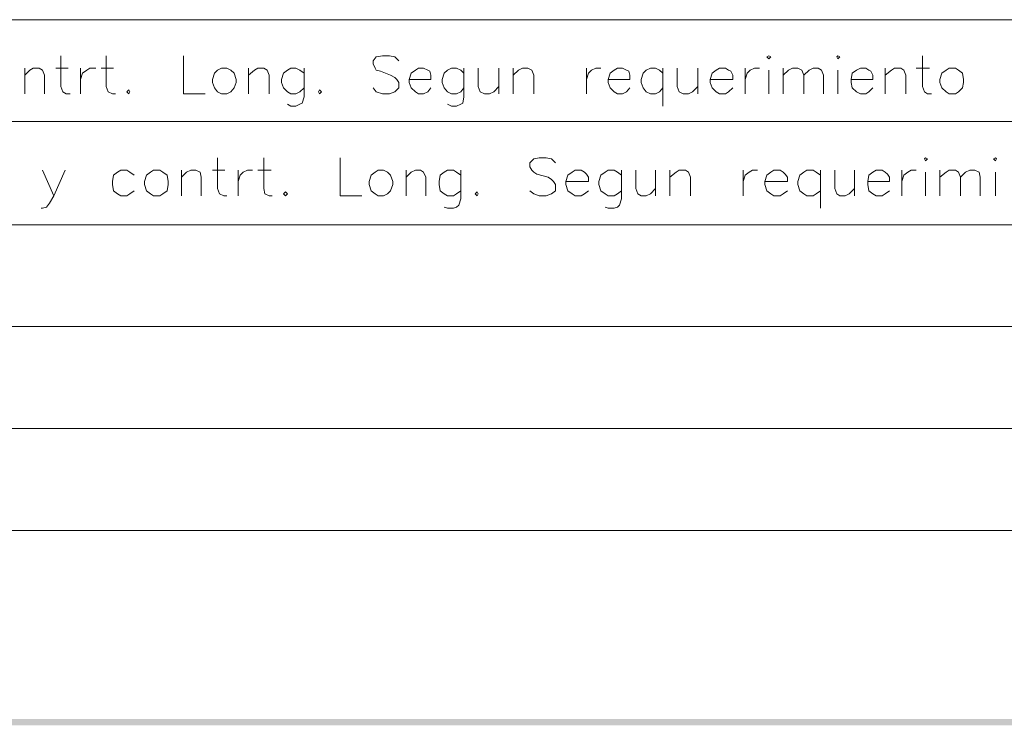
# Model space of a CAD drawing. Header units: millimetres. Extents: x 7 to 3083, y -677 to 294.
# Tile 172 of 256: x 1405 to 1445, y 35 to 64. Entities that reach past the tile are written whole.
import ezdxf

# ---------------------------------------------------------------- set-up
doc = ezdxf.new("R2010")
doc.units = ezdxf.units.MM
for name, color, linetype, lineweight in [('DGE_CONTORNOS', 7, 'Continuous', 0), ('DGE_DATOS', 7, 'Continuous', 0), ('DGE_RELLENO', 7, 'Continuous', 0)]:
    doc.layers.add(name, color=color, linetype=linetype, lineweight=lineweight)

# ---------------------------------------------------------------- blocks, each defined once
blk = doc.blocks.new('DGE_BT_005')
at = {"layer": 'DGE_RELLENO', "true_color": 0x000000}
for points in [[(23.4527, 34.8263), (23.7067, 34.5723), (201.9723, 34.8263)], [(23.7067, 34.5723), (201.9723, 34.8263), (201.8453, 34.5723)]]:
    blk.add_hatch(color=18, dxfattribs=at).paths.add_polyline_path(points, flags=0)
at = {"layer": 'DGE_CONTORNOS', "lineweight": 5}
for points in [[(23.5797, 63.5707), (201.9723, 63.5707)], [(23.5797, 59.3797), (201.9723, 59.3797)], [(23.5797, 55.1464), (201.9723, 55.1464)], [(23.5797, 50.9554), (201.9723, 50.9554)], [(23.5797, 46.7644), (201.9723, 46.7644)]]:
    blk.add_lwpolyline(points, dxfattribs=at)
at = {"layer": 'DGE_CONTORNOS', "lineweight": 13}
for points in [[(126.5767, 62.089), (126.5767, 60.819), (126.6613, 60.6074), (126.7883, 60.5227), (126.9577, 60.5227)], [(128.4393, 62.089), (128.4393, 60.819), (128.524, 60.6074), (128.6933, 60.5227), (128.8203, 60.5227)], [(131.6143, 62.089), (131.6143, 60.5227), (132.5033, 60.5227)], [(140.462, 61.8774), (140.2927, 62.0467), (140.081, 62.089), (139.7847, 62.089), (139.5307, 62.0467), (139.4037, 61.8774), (139.4037, 61.7504), (139.4883, 61.581), (139.5307, 61.4964), (139.7, 61.454), (140.1233, 61.2847), (140.2927, 61.2), (140.3773, 61.1154), (140.462, 60.9884), (140.462, 60.7767), (140.2927, 60.6074), (140.081, 60.5227), (139.7847, 60.5227), (139.5307, 60.6074), (139.4037, 60.7767)], [(155.575, 62.0467), (155.6597, 62.089), (155.7443, 62.0467), (155.6597, 61.962), (155.575, 62.0467)], [(158.4537, 62.0467), (158.496, 62.089), (158.5807, 62.0467), (158.496, 61.962), (158.4537, 62.0467)], [(161.9673, 62.089), (161.9673, 60.819), (162.052, 60.6074), (162.179, 60.5227), (162.3483, 60.5227)], [(125.095, 61.581), (125.095, 60.5227)], [(125.095, 61.2847), (125.3067, 61.4964), (125.4337, 61.581), (125.6877, 61.581), (125.8147, 61.4964), (125.8993, 61.2847), (125.8993, 60.5227)], [(126.365, 61.581), (126.873, 61.581)], [(127.381, 61.581), (127.381, 60.5227)], [(127.381, 61.1154), (127.4657, 61.3694), (127.635, 61.4964), (127.762, 61.581), (128.016, 61.581)], [(128.2277, 61.581), (128.7357, 61.581)], [(133.1807, 61.581), (133.0113, 61.4964), (132.8843, 61.3694), (132.7997, 61.1154), (132.7997, 60.9884), (132.8843, 60.7767), (133.0113, 60.6074), (133.1807, 60.5227), (133.3923, 60.5227), (133.5617, 60.6074), (133.6887, 60.7767), (133.7733, 60.9884), (133.7733, 61.1154), (133.6887, 61.3694), (133.5617, 61.4964), (133.3923, 61.581), (133.1807, 61.581)], [(134.2813, 61.581), (134.2813, 60.5227)], [(134.2813, 61.2847), (134.5353, 61.4964), (134.6623, 61.581), (134.9163, 61.581), (135.0433, 61.4964), (135.128, 61.2847), (135.128, 60.5227)], [(136.5673, 61.3694), (136.398, 61.4964), (136.2287, 61.581), (136.017, 61.581), (135.89, 61.4964), (135.7207, 61.3694), (135.636, 61.1154), (135.636, 60.9884), (135.7207, 60.7767), (135.89, 60.6074), (136.017, 60.5227), (136.2287, 60.5227), (136.398, 60.6074), (136.5673, 60.7767)], [(136.5673, 61.581), (136.5673, 60.3957), (136.4827, 60.1417), (136.398, 60.0994), (136.2287, 60.0147), (136.017, 60.0147), (135.89, 60.0994)], [(140.8853, 61.1154), (141.7743, 61.1154), (141.7743, 61.2847), (141.732, 61.454), (141.6473, 61.4964), (141.478, 61.581), (141.2663, 61.581), (141.1393, 61.4964), (140.97, 61.3694), (140.8853, 61.1154), (140.8853, 60.9884), (140.97, 60.7767), (141.1393, 60.6074), (141.2663, 60.5227), (141.478, 60.5227), (141.6473, 60.6074), (141.7743, 60.7767)], [(143.129, 61.3694), (143.002, 61.4964), (142.8327, 61.581), (142.621, 61.581), (142.4517, 61.4964), (142.3247, 61.3694), (142.24, 61.1154), (142.24, 60.9884), (142.3247, 60.7767), (142.4517, 60.6074), (142.621, 60.5227), (142.8327, 60.5227), (143.002, 60.6074), (143.129, 60.7767)], [(143.129, 61.581), (143.129, 60.3957), (143.0867, 60.1417), (143.002, 60.0994), (142.8327, 60.0147), (142.621, 60.0147), (142.4517, 60.0994)], [(143.7217, 61.581), (143.7217, 60.819), (143.8063, 60.6074), (143.9757, 60.5227), (144.1873, 60.5227), (144.3567, 60.6074), (144.5683, 60.819)], [(144.5683, 61.581), (144.5683, 60.5227)], [(145.161, 61.581), (145.161, 60.5227)], [(145.161, 61.2847), (145.3727, 61.4964), (145.542, 61.581), (145.7537, 61.581), (145.923, 61.4964), (146.0077, 61.2847), (146.0077, 60.5227)], [(148.1667, 61.581), (148.1667, 60.5227)], [(148.1667, 61.1154), (148.2513, 61.3694), (148.3783, 61.4964), (148.5477, 61.581), (148.7593, 61.581)], [(149.0557, 61.1154), (149.9447, 61.1154), (149.9447, 61.2847), (149.9023, 61.454), (149.8177, 61.4964), (149.6483, 61.581), (149.4367, 61.581), (149.3097, 61.4964), (149.1403, 61.3694), (149.0557, 61.1154), (149.0557, 60.9884), (149.1403, 60.7767), (149.3097, 60.6074), (149.4367, 60.5227), (149.6483, 60.5227), (149.8177, 60.6074), (149.9447, 60.7767)], [(151.2993, 61.3694), (151.1723, 61.4964), (151.003, 61.581), (150.7913, 61.581), (150.622, 61.4964), (150.495, 61.3694), (150.4103, 61.1154), (150.4103, 60.9884), (150.495, 60.7767), (150.622, 60.6074), (150.7913, 60.5227), (151.003, 60.5227), (151.1723, 60.6074), (151.2993, 60.7767)], [(151.2993, 61.581), (151.2993, 60.0147)], [(151.892, 61.581), (151.892, 60.819), (151.9767, 60.6074), (152.146, 60.5227), (152.3577, 60.5227), (152.527, 60.6074), (152.7387, 60.819)], [(152.7387, 61.581), (152.7387, 60.5227)], [(153.2467, 61.1154), (154.178, 61.1154), (154.178, 61.2847), (154.0933, 61.454), (154.0087, 61.4964), (153.8817, 61.581), (153.6277, 61.581), (153.5007, 61.4964), (153.3313, 61.3694), (153.2467, 61.1154), (153.2467, 60.9884), (153.3313, 60.7767), (153.5007, 60.6074), (153.6277, 60.5227), (153.8817, 60.5227), (154.0087, 60.6074), (154.178, 60.7767)], [(154.686, 61.581), (154.686, 60.5227)], [(154.686, 61.1154), (154.7707, 61.3694), (154.8977, 61.4964), (155.067, 61.581), (155.2787, 61.581)], [(155.6597, 61.4964), (155.6597, 60.5227)], [(156.2523, 61.581), (156.2523, 60.5227)], [(156.2523, 61.2847), (156.464, 61.4964), (156.6333, 61.581), (156.845, 61.581), (157.0143, 61.4964), (157.099, 61.2847), (157.099, 60.5227)], [(157.099, 61.2847), (157.3107, 61.4964), (157.48, 61.581), (157.6917, 61.581), (157.8187, 61.4964), (157.9033, 61.2847), (157.9033, 60.5227)], [(158.496, 61.4964), (158.496, 60.5227)], [(159.0463, 61.1154), (159.9353, 61.1154), (159.9353, 61.2847), (159.8507, 61.454), (159.766, 61.4964), (159.639, 61.581), (159.4273, 61.581), (159.258, 61.4964), (159.0887, 61.3694), (159.0463, 61.1154), (159.0463, 60.9884), (159.0887, 60.7767), (159.258, 60.6074), (159.4273, 60.5227), (159.639, 60.5227), (159.766, 60.6074), (159.9353, 60.7767)], [(160.4433, 61.581), (160.4433, 60.5227)], [(160.4433, 61.2847), (160.6973, 61.4964), (160.8243, 61.581), (161.0783, 61.581), (161.2053, 61.4964), (161.29, 61.2847), (161.29, 60.5227)], [(161.7133, 61.581), (162.2637, 61.581)], [(163.068, 61.581), (162.941, 61.4964), (162.7717, 61.3694), (162.687, 61.1154), (162.687, 60.9884), (162.7717, 60.7767), (162.941, 60.6074), (163.068, 60.5227), (163.322, 60.5227), (163.449, 60.6074), (163.6183, 60.7767), (163.6607, 60.9884), (163.6607, 61.1154), (163.6183, 61.3694), (163.449, 61.4964), (163.322, 61.581), (163.068, 61.581)], [(129.3707, 60.692), (129.413, 60.6074), (129.3707, 60.5227), (129.286, 60.6074), (129.3707, 60.692)], [(137.2023, 60.692), (137.287, 60.6074), (137.2023, 60.5227), (137.16, 60.6074), (137.2023, 60.692)], [(133.0113, 57.898), (133.0113, 56.628), (133.096, 56.4164), (133.2653, 56.3317), (133.3923, 56.3317)], [(134.9163, 57.898), (134.9163, 56.628), (134.9587, 56.4164), (135.128, 56.3317), (135.255, 56.3317)], [(138.049, 57.898), (138.049, 56.3317), (138.938, 56.3317)], [(146.8967, 57.6864), (146.7273, 57.8557), (146.5157, 57.898), (146.2193, 57.898), (146.0077, 57.8557), (145.8383, 57.6864), (145.8383, 57.517), (145.923, 57.39), (146.0077, 57.3054), (146.1347, 57.2207), (146.6003, 57.0937), (146.7273, 57.009), (146.812, 56.9244), (146.8967, 56.7974), (146.8967, 56.5434), (146.7273, 56.4164), (146.5157, 56.3317), (146.2193, 56.3317), (146.0077, 56.4164), (145.8383, 56.5434)], [(162.052, 57.8557), (162.0943, 57.898), (162.179, 57.8557), (162.0943, 57.771), (162.052, 57.8557)], [(164.8883, 57.8557), (164.973, 57.898), (165.0153, 57.8557), (164.973, 57.771), (164.8883, 57.8557)], [(125.8147, 57.39), (126.2803, 56.3317), (126.746, 57.39)], [(129.5823, 57.1784), (129.413, 57.3054), (129.286, 57.39), (129.032, 57.39), (128.905, 57.3054), (128.7357, 57.1784), (128.6933, 56.9244), (128.6933, 56.7974), (128.7357, 56.5434), (128.905, 56.4164), (129.032, 56.3317), (129.286, 56.3317), (129.413, 56.4164), (129.5823, 56.5434)], [(130.3867, 57.39), (130.2597, 57.3054), (130.0903, 57.1784), (130.0057, 56.9244), (130.0057, 56.7974), (130.0903, 56.5434), (130.2597, 56.4164), (130.3867, 56.3317), (130.6407, 56.3317), (130.7677, 56.4164), (130.937, 56.5434), (130.9793, 56.7974), (130.9793, 56.9244), (130.937, 57.1784), (130.7677, 57.3054), (130.6407, 57.39), (130.3867, 57.39)], [(131.5297, 57.39), (131.5297, 56.3317)], [(131.5297, 57.0937), (131.7413, 57.3054), (131.9107, 57.39), (132.1223, 57.39), (132.2917, 57.3054), (132.334, 57.0937), (132.334, 56.3317)], [(132.7997, 57.39), (133.3077, 57.39)], [(133.858, 57.39), (133.858, 56.3317)], [(133.858, 56.9244), (133.9427, 57.1784), (134.0697, 57.3054), (134.239, 57.39), (134.4507, 57.39)], [(134.6623, 57.39), (135.2127, 57.39)], [(139.6153, 57.39), (139.4883, 57.3054), (139.319, 57.1784), (139.2343, 56.9244), (139.2343, 56.7974), (139.319, 56.5434), (139.4883, 56.4164), (139.6153, 56.3317), (139.827, 56.3317), (139.9963, 56.4164), (140.1233, 56.5434), (140.208, 56.7974), (140.208, 56.9244), (140.1233, 57.1784), (139.9963, 57.3054), (139.827, 57.39), (139.6153, 57.39)], [(140.7583, 57.39), (140.7583, 56.3317)], [(140.7583, 57.0937), (140.97, 57.3054), (141.1393, 57.39), (141.351, 57.39), (141.478, 57.3054), (141.5627, 57.0937), (141.5627, 56.3317)], [(143.002, 57.1784), (142.8327, 57.3054), (142.7057, 57.39), (142.4517, 57.39), (142.3247, 57.3054), (142.1553, 57.1784), (142.113, 56.9244), (142.113, 56.7974), (142.1553, 56.5434), (142.3247, 56.4164), (142.4517, 56.3317), (142.7057, 56.3317), (142.8327, 56.4164), (143.002, 56.5434)], [(143.002, 57.39), (143.002, 56.2047), (142.9173, 55.9507), (142.8327, 55.866), (142.7057, 55.8237), (142.4517, 55.8237), (142.3247, 55.866)], [(147.32, 56.9244), (148.2513, 56.9244), (148.2513, 57.0937), (148.1667, 57.2207), (148.082, 57.3054), (147.955, 57.39), (147.701, 57.39), (147.574, 57.3054), (147.4047, 57.1784), (147.32, 56.9244), (147.32, 56.7974), (147.4047, 56.5434), (147.574, 56.4164), (147.701, 56.3317), (147.955, 56.3317), (148.082, 56.4164), (148.2513, 56.5434)], [(149.606, 57.1784), (149.4367, 57.3054), (149.3097, 57.39), (149.0557, 57.39), (148.9287, 57.3054), (148.7593, 57.1784), (148.6747, 56.9244), (148.6747, 56.7974), (148.7593, 56.5434), (148.9287, 56.4164), (149.0557, 56.3317), (149.3097, 56.3317), (149.4367, 56.4164), (149.606, 56.5434)], [(149.606, 57.39), (149.606, 56.2047), (149.5213, 55.9507), (149.4367, 55.866), (149.3097, 55.8237), (149.0557, 55.8237), (148.9287, 55.866)], [(150.1987, 57.39), (150.1987, 56.628), (150.2833, 56.4164), (150.4103, 56.3317), (150.622, 56.3317), (150.7913, 56.4164), (151.003, 56.628)], [(151.003, 57.39), (151.003, 56.3317)], [(151.5957, 57.39), (151.5957, 56.3317)], [(151.5957, 57.0937), (151.8497, 57.3054), (151.9767, 57.39), (152.2307, 57.39), (152.3577, 57.3054), (152.4423, 57.0937), (152.4423, 56.3317)], [(154.6013, 57.39), (154.6013, 56.3317)], [(154.6013, 56.9244), (154.686, 57.1784), (154.8553, 57.3054), (154.9823, 57.39), (155.194, 57.39)], [(155.4903, 56.9244), (156.4217, 56.9244), (156.4217, 57.0937), (156.337, 57.2207), (156.2523, 57.3054), (156.1253, 57.39), (155.8713, 57.39), (155.7443, 57.3054), (155.575, 57.1784), (155.4903, 56.9244), (155.4903, 56.7974), (155.575, 56.5434), (155.7443, 56.4164), (155.8713, 56.3317), (156.1253, 56.3317), (156.2523, 56.4164), (156.4217, 56.5434)], [(157.7763, 57.1784), (157.607, 57.3054), (157.48, 57.39), (157.226, 57.39), (157.099, 57.3054), (156.9297, 57.1784), (156.845, 56.9244), (156.845, 56.7974), (156.9297, 56.5434), (157.099, 56.4164), (157.226, 56.3317), (157.48, 56.3317), (157.607, 56.4164), (157.7763, 56.5434)], [(157.7763, 57.39), (157.7763, 55.8237)], [(158.369, 57.39), (158.369, 56.628), (158.4537, 56.4164), (158.5807, 56.3317), (158.7923, 56.3317), (158.9617, 56.4164), (159.1733, 56.628)], [(159.1733, 57.39), (159.1733, 56.3317)], [(159.7237, 56.9244), (160.6127, 56.9244), (160.6127, 57.0937), (160.528, 57.2207), (160.4433, 57.3054), (160.3163, 57.39), (160.0623, 57.39), (159.9353, 57.3054), (159.766, 57.1784), (159.7237, 56.9244), (159.7237, 56.7974), (159.766, 56.5434), (159.9353, 56.4164), (160.0623, 56.3317), (160.3163, 56.3317), (160.4433, 56.4164), (160.6127, 56.5434)], [(161.1207, 57.39), (161.1207, 56.3317)], [(161.1207, 56.9244), (161.2053, 57.1784), (161.3747, 57.3054), (161.5017, 57.39), (161.7133, 57.39)], [(162.0943, 57.3054), (162.0943, 56.3317)], [(162.687, 57.39), (162.687, 56.3317)], [(162.687, 57.0937), (162.941, 57.3054), (163.068, 57.39), (163.322, 57.39), (163.449, 57.3054), (163.5337, 57.0937), (163.5337, 56.3317)], [(163.5337, 57.0937), (163.7453, 57.3054), (163.9147, 57.39), (164.1263, 57.39), (164.2957, 57.3054), (164.338, 57.0937), (164.338, 56.3317)], [(164.973, 57.3054), (164.973, 56.3317)], [(126.2803, 56.3317), (126.111, 56.0354), (125.984, 55.866), (125.8147, 55.8237), (125.7723, 55.8237)], [(135.8053, 56.501), (135.89, 56.4164), (135.8053, 56.3317), (135.7207, 56.4164), (135.8053, 56.501)], [(143.6793, 56.501), (143.7217, 56.4164), (143.6793, 56.3317), (143.5947, 56.4164), (143.6793, 56.501)], [(23.5797, 42.5734), (201.9723, 42.5734)]]:
    blk.add_lwpolyline(points, dxfattribs=at)
at = {"layer": 'DGE_DATOS', "flags": 1}
for tag, p in [('NORMA', (12, -5)), ('LAMINA', (12, -8)), ('PAGINA_PDF', (12, -11))]:
    blk.add_attdef(tag, p, '', height=1.5, dxfattribs=at)

msp = doc.modelspace()

# ---------------------------------------------------------------- block references
msp.add_blockref('DGE_BT_005', (1280, 0))

doc.saveas('drawing.dxf')
